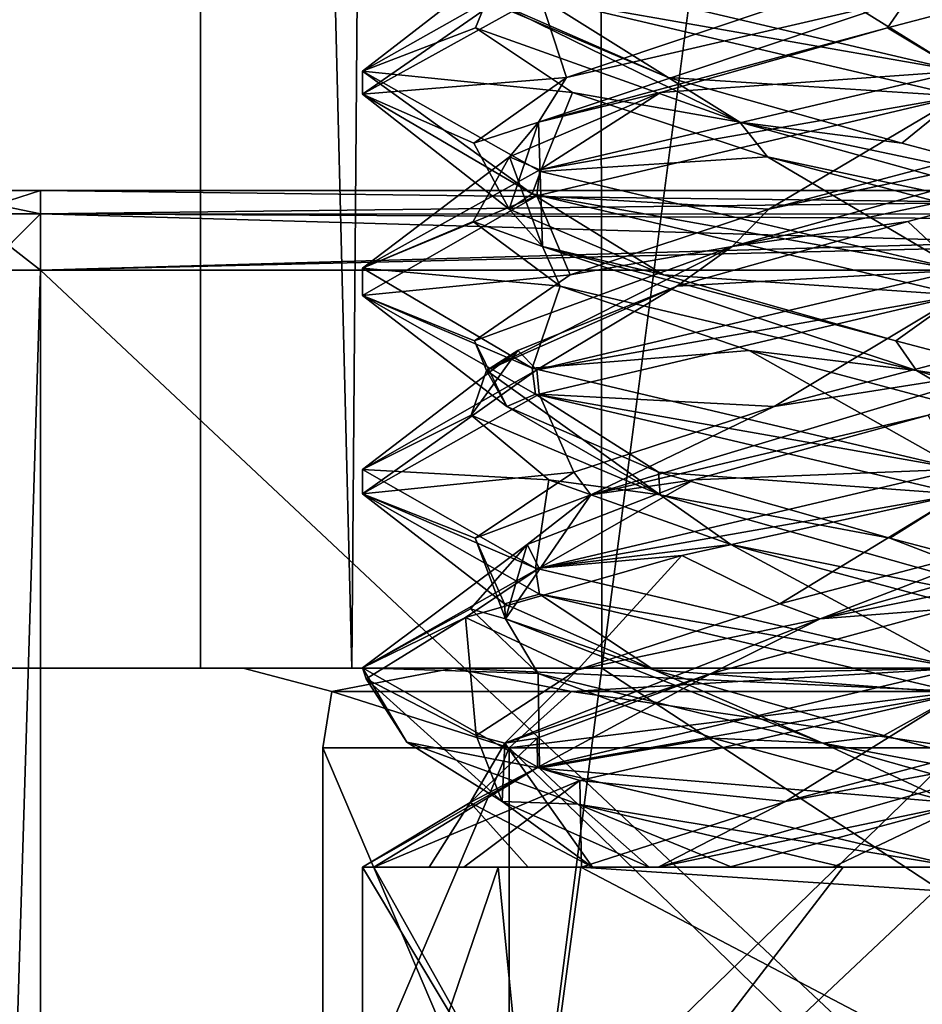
# Model space of a CAD drawing. Header units: millimetres. Extents: x -18.9 to 18.9, y -8.8 to 59.9.
# Tile 57 of 256: x 7.6 to 9.9, y -4.3 to -1.9. Entities that reach past the tile are written whole.
import ezdxf

# ---------------------------------------------------------------- set-up
doc = ezdxf.new("R2010")
doc.units = ezdxf.units.MM
doc.header["$LTSCALE"] = 65.185185
for name, color, linetype in [('1281', 7, 'CONTINUOUS'), ('1287', 7, 'CONTINUOUS'), ('1288', 7, 'CONTINUOUS'), ('1295', 7, 'CONTINUOUS'), ('2504', 7, 'CONTINUOUS'), ('2509', 7, 'CONTINUOUS'), ('2518', 7, 'CONTINUOUS'), ('2520', 7, 'CONTINUOUS'), ('2522', 7, 'CONTINUOUS'), ('2544', 7, 'CONTINUOUS'), ('2553', 7, 'CONTINUOUS'), ('2556', 7, 'CONTINUOUS'), ('2581', 7, 'CONTINUOUS'), ('2585', 7, 'CONTINUOUS'), ('2586', 7, 'CONTINUOUS'), ('2596', 7, 'CONTINUOUS'), ('3294', 7, 'CONTINUOUS'), ('3300', 7, 'CONTINUOUS'), ('3301', 7, 'CONTINUOUS'), ('3302', 7, 'CONTINUOUS'), ('3312', 7, 'CONTINUOUS'), ('3313', 7, 'CONTINUOUS'), ('3314', 7, 'CONTINUOUS'), ('3324', 7, 'CONTINUOUS'), ('3325', 7, 'CONTINUOUS'), ('3326', 7, 'CONTINUOUS'), ('3345', 7, 'CONTINUOUS'), ('3346', 7, 'CONTINUOUS'), ('3347', 7, 'CONTINUOUS'), ('3448', 7, 'CONTINUOUS')]:
    doc.layers.add(name, color=color, linetype=linetype)

msp = doc.modelspace()

# ---------------------------------------------------------------- linework, layer by layer
at = {"layer": '1281', "color": 7, "linetype": 'Continuous'}
for points in [[(4.2931, 26.4, -16.8621), (9.0291, 26.4, -14.874), (3.5677, -3.5, -17.0303), (4.2931, 26.4, -16.8621)], [(3.5677, -3.5, -17.0303), (9.0291, 26.4, -14.874), (9.0598, -3.5, -14.8553), (3.5677, -3.5, -17.0303)], [(9.0291, 26.4, -14.874), (12.9799, 26.4, -11.588), (9.0598, -3.5, -14.8553), (9.0291, 26.4, -14.874)], [(9.0598, -3.5, -14.8553), (12.9799, 26.4, -11.588), (13.5068, -3.5, -10.9693), (9.0598, -3.5, -14.8553)], [(3.0206, -6.3, 17.1358), (8.6992, -6.3, 15.0691), (5.0224, -3.5, 16.6594), (3.0206, -6.3, 17.1358)], [(5.0224, -3.5, 16.6594), (8.6992, -6.3, 15.0691), (10.7441, -3.5, 13.6867), (5.0224, -3.5, 16.6594)], [(8.6992, -6.3, 15.0691), (13.3292, -6.3, 11.1841), (10.7441, -3.5, 13.6867), (8.6992, -6.3, 15.0691)]]:
    msp.add_3dface(points, dxfattribs=at)
at = {"layer": '1287', "color": 7, "linetype": 'Continuous'}
for points in [[(8.432, -3.5, 5.9497), (7.5416, 32.4, 6.846), (7.3235, -3.5, 7.2708), (8.432, -3.5, 5.9497)], [(8.7092, 32.4, 5.7947), (7.5416, 32.4, 6.846), (8.432, -3.5, 5.9497), (8.7092, 32.4, 5.7947)], [(10.0975, -3.5, 5.5098), (8.7092, 32.4, 5.7947), (8.432, -3.5, 5.9497), (10.0975, -3.5, 5.5098)], [(10.2565, 32.4, 5.5219), (8.7092, 32.4, 5.7947), (10.0975, -3.5, 5.5098), (10.2565, 32.4, 5.5219)], [(7.5455, 29.241, 9.8726), (7.7685, 29.2165, 10.18), (7.1795, -3.5, 8.9873), (7.5455, 29.241, 9.8726)], [(7.7685, 29.2165, 10.18), (8.0516, 29.1905, 10.4742), (7.1795, -3.5, 8.9873), (7.7685, 29.2165, 10.18)], [(8.0516, 29.1905, 10.4742), (8.0516, -3.5, 10.4742), (7.1795, -3.5, 8.9873), (8.0516, 29.1905, 10.4742)]]:
    msp.add_3dface(points, dxfattribs=at)
at = {"layer": '1288', "color": 7, "linetype": 'Continuous'}
for points in [[(8.0516, -3.5, 10.4742), (8.0516, 29.1905, 10.4742), (10.7699, -3.5, 12.9218), (8.0516, -3.5, 10.4742)], [(8.0516, 29.1905, 10.4742), (9.2835, 29.0956, 11.5834), (10.7699, -3.5, 12.9218), (8.0516, 29.1905, 10.4742)], [(10.7699, 28.9806, 12.9218), (10.7699, -3.5, 12.9218), (9.2835, 29.0956, 11.5834), (10.7699, 28.9806, 12.9218)]]:
    msp.add_3dface(points, dxfattribs=at)
at = {"layer": '1295', "color": 7, "linetype": 'Continuous'}
for points in [[(9.3355, 27.7834, 14.6836), (10.7441, -3.5, 13.6867), (9.3538, 28.967, 14.672), (9.3355, 27.7834, 14.6836)], [(9.3538, 28.967, 14.672), (10.7441, -3.5, 13.6867), (10.0229, 28.967, 14.2233), (9.3538, 28.967, 14.672)], [(9.3172, 26.6, 14.6952), (10.7441, -3.5, 13.6867), (9.3355, 27.7834, 14.6836), (9.3172, 26.6, 14.6952)], [(9.1871, 26.4658, 14.7769), (10.7441, -3.5, 13.6867), (9.3172, 26.6, 14.6952), (9.1871, 26.4658, 14.7769)], [(9.021, 26.4, 14.8789), (10.7441, -3.5, 13.6867), (9.1731, 26.4554, 14.7856), (9.021, 26.4, 14.8789)], [(9.1731, 26.4554, 14.7856), (10.7441, -3.5, 13.6867), (9.1871, 26.4658, 14.7769), (9.1731, 26.4554, 14.7856)], [(5.0224, -3.5, 16.6594), (9.021, 26.4, 14.8789), (3.603, 26.4, 17.0228), (5.0224, -3.5, 16.6594)], [(5.0224, -3.5, 16.6594), (10.7441, -3.5, 13.6867), (9.021, 26.4, 14.8789), (5.0224, -3.5, 16.6594)], [(3.0206, -6.3, -17.1358), (3.5677, -3.5, -17.0303), (8.6992, -6.3, -15.0691), (3.0206, -6.3, -17.1358)], [(3.5677, -3.5, -17.0303), (9.0598, -3.5, -14.8553), (8.6992, -6.3, -15.0691), (3.5677, -3.5, -17.0303)], [(8.6992, -6.3, -15.0691), (9.0598, -3.5, -14.8553), (13.3292, -6.3, -11.1841), (8.6992, -6.3, -15.0691)], [(9.0598, -3.5, -14.8553), (13.5068, -3.5, -10.9693), (13.3292, -6.3, -11.1841), (9.0598, -3.5, -14.8553)]]:
    msp.add_3dface(points, dxfattribs=at)
at = {"layer": '2504', "color": 7, "linetype": 'Continuous'}
for points in [[(7.1795, -3.5, 8.9873), (8.0516, -3.5, 10.4742), (8.6874, -3.5, 9.6307), (7.1795, -3.5, 8.9873)], [(7.3235, -3.5, 7.2708), (7.1795, -3.5, 8.9873), (8.1586, -3.5, 8.3562), (7.3235, -3.5, 7.2708)], [(8.1586, -3.5, 8.3562), (7.1795, -3.5, 8.9873), (8.6874, -3.5, 9.6307), (8.1586, -3.5, 8.3562)], [(8.432, -3.5, 5.9497), (7.3235, -3.5, 7.2708), (9.9586, -3.5, 6.5562), (8.432, -3.5, 5.9497)], [(9.9586, -3.5, 6.5562), (7.3235, -3.5, 7.2708), (8.6875, -3.5, 7.0817), (9.9586, -3.5, 6.5562)], [(8.6875, -3.5, 7.0817), (7.3235, -3.5, 7.2708), (8.1586, -3.5, 8.3562), (8.6875, -3.5, 7.0817)], [(13.2126, -3.5, 11.3217), (8.0516, -3.5, 10.4742), (10.7699, -3.5, 12.9218), (13.2126, -3.5, 11.3217)], [(8.0516, -3.5, 10.4742), (13.2126, -3.5, 11.3217), (9.9586, -3.5, 10.1562), (8.0516, -3.5, 10.4742)], [(8.0516, -3.5, 10.4742), (9.9586, -3.5, 10.1562), (8.6874, -3.5, 9.6307), (8.0516, -3.5, 10.4742)], [(11.7132, -3.5, 6.1104), (10.0975, -3.5, 5.5098), (8.432, -3.5, 5.9497), (11.7132, -3.5, 6.1104)], [(11.7132, -3.5, 6.1104), (8.432, -3.5, 5.9497), (9.9586, -3.5, 6.5562), (11.7132, -3.5, 6.1104)]]:
    msp.add_3dface(points, dxfattribs=at)
at = {"layer": '2509', "color": 7, "linetype": 'Continuous'}
for points in [[(8.3586, -3.7, 8.3562), (8.8272, -3.7, 9.4876), (8.3586, -4.8, 8.3562), (8.3586, -3.7, 8.3562)], [(8.3586, -4.8, 8.3562), (8.8272, -3.7, 9.4876), (8.8272, -4.8, 9.4876), (8.3586, -4.8, 8.3562)], [(8.8272, -3.7, 7.2249), (8.3586, -3.7, 8.3562), (8.8272, -4.8, 7.2249), (8.8272, -3.7, 7.2249)], [(8.8272, -4.8, 7.2249), (8.3586, -3.7, 8.3562), (8.3586, -4.8, 8.3562), (8.8272, -4.8, 7.2249)], [(8.8272, -3.7, 9.4876), (9.9586, -3.7, 9.9562), (8.8272, -4.8, 9.4876), (8.8272, -3.7, 9.4876)], [(8.8272, -4.8, 9.4876), (9.9586, -3.7, 9.9562), (9.9586, -4.8, 9.9562), (8.8272, -4.8, 9.4876)], [(9.9586, -3.7, 6.7562), (8.8272, -3.7, 7.2249), (9.9586, -4.8, 6.7562), (9.9586, -3.7, 6.7562)], [(9.9586, -4.8, 6.7562), (8.8272, -3.7, 7.2249), (8.8272, -4.8, 7.2249), (9.9586, -4.8, 6.7562)]]:
    msp.add_3dface(points, dxfattribs=at)
at = {"layer": '2518', "color": 7, "linetype": 'Continuous'}
for points in [[(7.3671, -2.3, -4.1922), (7.65, -2.3, -4.075), (7.3672, -2.3, -2.1579), (7.3671, -2.3, -4.1922)], [(7.3672, -2.3, -2.1579), (7.65, -2.3, -4.075), (7.65, -2.3, -2.275), (7.3672, -2.3, -2.1579)], [(7.65, -2.3, -2.275), (7.65, -2.3, -4.075), (12.55, -2.3, -4.075), (7.65, -2.3, -2.275)], [(12.55, -2.3, -2.275), (7.65, -2.3, -2.275), (12.55, -2.3, -4.075), (12.55, -2.3, -2.275)]]:
    msp.add_3dface(points, dxfattribs=at)
at = {"layer": '2520', "color": 7, "linetype": 'Continuous'}
for points in [[(7.65, -7.1, -4.275), (12.55, -7.1, -4.275), (7.65, -2.5, -4.275), (7.65, -7.1, -4.275)], [(7.65, -2.5, -4.275), (12.55, -7.1, -4.275), (12.55, -2.5, -4.275), (7.65, -2.5, -4.275)]]:
    msp.add_3dface(points, dxfattribs=at)
at = {"layer": '2522', "color": 7, "linetype": 'Continuous'}
for points in [[(12.55, -7.1, -2.075), (7.65, -7.1, -2.075), (12.55, -2.5, -2.075), (12.55, -7.1, -2.075)], [(12.55, -2.5, -2.075), (7.65, -7.1, -2.075), (7.65, -2.5, -2.075), (12.55, -2.5, -2.075)]]:
    msp.add_3dface(points, dxfattribs=at)
at = {"layer": '2544', "color": 7, "linetype": 'Continuous'}
for points in [[(8.6875, -3.5, 7.0817), (8.1586, -3.5, 8.3562), (8.3812, -3.5586, 7.8437), (8.6875, -3.5, 7.0817)], [(8.1586, -3.5, 8.3562), (8.6874, -3.5, 9.6307), (8.3812, -3.5586, 8.8688), (8.1586, -3.5, 8.3562)], [(8.3812, -3.5586, 7.8437), (8.1586, -3.5, 8.3562), (8.3812, -3.5586, 8.8688), (8.3812, -3.5586, 7.8437)], [(8.9837, -3.5586, 7.0144), (8.6875, -3.5, 7.0817), (8.3812, -3.5586, 7.8437), (8.9837, -3.5586, 7.0144)], [(8.3812, -3.5586, 8.8688), (8.6874, -3.5, 9.6307), (8.9837, -3.5586, 9.6981), (8.3812, -3.5586, 8.8688)], [(8.6874, -3.5, 9.6307), (9.9586, -3.5, 10.1562), (8.9837, -3.5586, 9.6981), (8.6874, -3.5, 9.6307)], [(9.9586, -3.5, 6.5562), (8.6875, -3.5, 7.0817), (9.9586, -3.5586, 6.6977), (9.9586, -3.5, 6.5562)], [(9.9586, -3.5586, 6.6977), (8.6875, -3.5, 7.0817), (8.9837, -3.5586, 7.0144), (9.9586, -3.5586, 6.6977)], [(8.9837, -3.5586, 9.6981), (9.9586, -3.5, 10.1562), (9.9586, -3.5586, 10.0148), (8.9837, -3.5586, 9.6981)], [(8.8272, -3.7, 9.4876), (8.3586, -3.7, 8.3562), (8.3812, -3.5586, 8.8688), (8.8272, -3.7, 9.4876)], [(8.3586, -3.7, 8.3562), (8.8272, -3.7, 7.2249), (8.3812, -3.5586, 7.8437), (8.3586, -3.7, 8.3562)], [(8.3586, -3.7, 8.3562), (8.3812, -3.5586, 7.8437), (8.3812, -3.5586, 8.8688), (8.3586, -3.7, 8.3562)], [(8.8272, -3.7, 9.4876), (8.3812, -3.5586, 8.8688), (8.9837, -3.5586, 9.6981), (8.8272, -3.7, 9.4876)], [(8.8272, -3.7, 7.2249), (8.9837, -3.5586, 7.0144), (8.3812, -3.5586, 7.8437), (8.8272, -3.7, 7.2249)], [(9.9586, -3.7, 9.9562), (8.8272, -3.7, 9.4876), (9.9586, -3.5586, 10.0148), (9.9586, -3.7, 9.9562)], [(8.8272, -3.7, 9.4876), (8.9837, -3.5586, 9.6981), (9.9586, -3.5586, 10.0148), (8.8272, -3.7, 9.4876)], [(8.8272, -3.7, 7.2249), (9.9586, -3.7, 6.7562), (8.9837, -3.5586, 7.0144), (8.8272, -3.7, 7.2249)], [(9.9586, -3.7, 6.7562), (9.9586, -3.5586, 6.6977), (8.9837, -3.5586, 7.0144), (9.9586, -3.7, 6.7562)]]:
    msp.add_3dface(points, dxfattribs=at)
at = {"layer": '2553', "color": 7, "linetype": 'Continuous'}
for points in [[(7.65, -2.5, -2.075), (7.65, -7.1, -2.075), (7.5086, -7.1, -2.0164), (7.65, -2.5, -2.075)], [(7.65, -2.5, -2.075), (7.5086, -7.1, -2.0164), (7.5086, -2.5, -2.0164), (7.65, -2.5, -2.075)]]:
    msp.add_3dface(points, dxfattribs=at)
at = {"layer": '2556', "color": 7, "linetype": 'Continuous'}
for points in [[(7.65, -7.1, -4.275), (7.65, -2.5, -4.275), (7.5086, -2.5, -4.3336), (7.65, -7.1, -4.275)], [(7.5086, -7.1, -4.3336), (7.65, -7.1, -4.275), (7.5086, -2.5, -4.3336), (7.5086, -7.1, -4.3336)]]:
    msp.add_3dface(points, dxfattribs=at)
at = {"layer": '2581', "color": 7, "linetype": 'Continuous'}
for points in [[(12.55, -2.3, -4.075), (7.65, -2.3, -4.075), (7.65, -2.3586, -4.2164), (12.55, -2.3, -4.075)], [(12.55, -2.3, -4.075), (7.65, -2.3586, -4.2164), (12.55, -2.3591, -4.217), (12.55, -2.3, -4.075)], [(7.65, -2.3586, -4.2164), (7.65, -2.5, -4.275), (12.55, -2.3591, -4.217), (7.65, -2.3586, -4.2164)], [(7.65, -2.5, -4.275), (12.55, -2.3825, -4.2368), (12.55, -2.3591, -4.217), (7.65, -2.5, -4.275)], [(7.65, -2.5, -4.275), (12.55, -2.5, -4.275), (12.55, -2.3825, -4.2368), (7.65, -2.5, -4.275)]]:
    msp.add_3dface(points, dxfattribs=at)
at = {"layer": '2585', "color": 7, "linetype": 'Continuous'}
for points in [[(7.65, -2.3, -2.275), (12.55, -2.3, -2.275), (12.55, -2.3603, -2.1318), (7.65, -2.3, -2.275)], [(7.65, -2.3586, -2.1336), (7.65, -2.3, -2.275), (12.55, -2.3603, -2.1318), (7.65, -2.3586, -2.1336)], [(12.55, -2.5, -2.075), (7.65, -2.5, -2.075), (7.65, -2.3586, -2.1336), (12.55, -2.5, -2.075)], [(12.55, -2.5, -2.075), (7.65, -2.3586, -2.1336), (12.55, -2.3827, -2.113), (12.55, -2.5, -2.075)], [(12.55, -2.3827, -2.113), (7.65, -2.3586, -2.1336), (12.55, -2.3603, -2.1318), (12.55, -2.3827, -2.113)]]:
    msp.add_3dface(points, dxfattribs=at)
at = {"layer": '2586', "color": 7, "linetype": 'Continuous'}
for points in [[(7.3672, -2.3, -2.1579), (7.65, -2.3, -2.275), (7.4672, -2.3586, -2.0578), (7.3672, -2.3, -2.1579)], [(7.4672, -2.3586, -2.0578), (7.65, -2.3, -2.275), (7.65, -2.3586, -2.1336), (7.4672, -2.3586, -2.0578)], [(7.5086, -2.5, -2.0164), (7.4672, -2.3586, -2.0578), (7.65, -2.3586, -2.1336), (7.5086, -2.5, -2.0164)], [(7.65, -2.5, -2.075), (7.5086, -2.5, -2.0164), (7.65, -2.3586, -2.1336), (7.65, -2.5, -2.075)]]:
    msp.add_3dface(points, dxfattribs=at)
at = {"layer": '2596', "color": 7, "linetype": 'Continuous'}
for points in [[(7.65, -2.3, -4.075), (7.3671, -2.3, -4.1922), (7.65, -2.3586, -4.2164), (7.65, -2.3, -4.075)], [(7.65, -2.3586, -4.2164), (7.3671, -2.3, -4.1922), (7.4672, -2.3586, -4.2922), (7.65, -2.3586, -4.2164)], [(7.5086, -2.5, -4.3336), (7.65, -2.5, -4.275), (7.4672, -2.3586, -4.2922), (7.5086, -2.5, -4.3336)], [(7.65, -2.5, -4.275), (7.65, -2.3586, -4.2164), (7.4672, -2.3586, -4.2922), (7.65, -2.5, -4.275)]]:
    msp.add_3dface(points, dxfattribs=at)
at = {"layer": '3294', "color": 7, "linetype": 'Continuous'}
for points in [[(8.4586, -2, 8.3561), (8.4587, -2.0577, 8.3786), (8.9031, -1.7485, 9.4221), (8.4586, -2, 8.3561)], [(8.4587, -2.0577, 8.3786), (8.9043, -1.8106, 9.4232), (8.9031, -1.7485, 9.4221), (8.4587, -2.0577, 8.3786)], [(8.904, -1.7518, 7.2895), (9.9586, -2, 6.8562), (8.9055, -1.8148, 7.288), (8.904, -1.7518, 7.2895)], [(9.9586, -2, 6.8562), (9.9586, -2.0625, 6.8562), (8.9055, -1.8148, 7.288), (9.9586, -2, 6.8562)], [(8.8845, -2.3085, 7.3092), (8.4587, -2.0577, 8.3786), (8.4586, -2, 8.3561), (8.8845, -2.3085, 7.3092)], [(8.9055, -2.2523, 7.288), (8.8845, -2.3085, 7.3092), (8.4586, -2, 8.3561), (8.9055, -2.2523, 7.288)], [(9.9586, -2.0625, 9.8562), (9.9586, -2, 9.8562), (8.9043, -2.2481, 9.4232), (9.9586, -2.0625, 9.8562)], [(8.8966, -2.3129, 9.4155), (9.9586, -2.0625, 9.8562), (8.9043, -2.2481, 9.4232), (8.8966, -2.3129, 9.4155)], [(8.4587, -2.4952, 8.3786), (8.8966, -2.3129, 9.4155), (8.9043, -2.2481, 9.4232), (8.4587, -2.4952, 8.3786)], [(9.9586, -2.5, 6.8562), (8.8845, -2.3085, 7.3092), (8.9055, -2.2523, 7.288), (9.9586, -2.5, 6.8562)], [(8.4586, -2.5633, 8.3526), (8.8966, -2.3129, 9.4155), (8.4587, -2.4952, 8.3786), (8.4586, -2.5633, 8.3526)], [(9.9586, -2.5625, 6.8562), (8.8845, -2.3085, 7.3092), (9.9586, -2.5, 6.8562), (9.9586, -2.5625, 6.8562)], [(8.8845, -2.746, 7.3092), (8.4586, -2.5633, 8.3526), (8.4587, -2.4952, 8.3786), (8.8845, -2.746, 7.3092)], [(9.9586, -2.5625, 9.8562), (9.9586, -2.5, 9.8562), (8.8966, -2.7504, 9.4155), (9.9586, -2.5625, 9.8562)], [(8.8935, -2.8112, 7.3), (8.4586, -2.5633, 8.3526), (8.8845, -2.746, 7.3092), (8.8935, -2.8112, 7.3)], [(8.9026, -2.8111, 9.4216), (9.9586, -2.5625, 9.8562), (8.8966, -2.7504, 9.4155), (8.9026, -2.8111, 9.4216)], [(9.9586, -3, 6.8562), (8.8935, -2.8112, 7.3), (8.8845, -2.746, 7.3092), (9.9586, -3, 6.8562)], [(8.4586, -3.0615, 8.361), (8.9026, -2.8111, 9.4216), (8.8966, -2.7504, 9.4155), (8.4586, -3.0615, 8.361)], [(8.4586, -3.0008, 8.3526), (8.4586, -3.0615, 8.361), (8.8966, -2.7504, 9.4155), (8.4586, -3.0008, 8.3526)], [(9.9586, -3.0625, 6.8562), (8.8935, -2.8112, 7.3), (9.9586, -3, 6.8562), (9.9586, -3.0625, 6.8562)], [(8.8935, -3.2487, 7.3), (8.4586, -3.0615, 8.361), (8.4586, -3.0008, 8.3526), (8.8935, -3.2487, 7.3)], [(9.9586, -3, 9.8562), (8.9026, -3.2486, 9.4216), (9.9586, -3.0625, 9.8562), (9.9586, -3, 9.8562)], [(8.9034, -3.3141, 7.2901), (8.4586, -3.0615, 8.361), (8.8935, -3.2487, 7.3), (8.9034, -3.3141, 7.2901)], [(9.9586, -3.0625, 9.8562), (8.9026, -3.2486, 9.4216), (9.2606, -3.2166, 9.684), (9.9586, -3.0625, 9.8562)], [(9.2606, -3.2166, 9.684), (8.9026, -3.2486, 9.4216), (8.7175, -3.3727, 9.1987), (9.2606, -3.2166, 9.684)], [(8.9026, -3.2486, 9.4216), (8.4586, -3.499, 8.361), (8.7175, -3.3727, 9.1987), (8.9026, -3.2486, 9.4216)], [(9.9586, -3.5, 6.8562), (8.9034, -3.3141, 7.2901), (8.8935, -3.2487, 7.3), (9.9586, -3.5, 6.8562)], [(9.9586, -3.5625, 6.8562), (8.9034, -3.3141, 7.2901), (9.9586, -3.5, 6.8562), (9.9586, -3.5625, 6.8562)], [(8.7175, -3.3727, 9.1987), (8.4586, -3.499, 8.361), (8.468, -3.5267, 8.5244), (8.7175, -3.3727, 9.1987)], [(8.4586, -3.499, 8.361), (8.9034, -3.7516, 7.2901), (8.5703, -3.6861, 7.7882), (8.4586, -3.499, 8.361)], [(8.468, -3.5267, 8.5244), (8.4586, -3.499, 8.361), (8.5703, -3.6861, 7.7882), (8.468, -3.5267, 8.5244)], [(9.9586, -3.5, 9.8562), (8.8981, -3.7499, 9.4171), (9.9586, -3.5625, 9.8562), (9.9586, -3.5, 9.8562)], [(9.9586, -3.5625, 9.8562), (8.8981, -3.7499, 9.4171), (9.0048, -3.7819, 9.5139), (9.9586, -3.5625, 9.8562)], [(8.5703, -3.6861, 7.7882), (8.9034, -3.7516, 7.2901), (8.9993, -3.8416, 7.2031), (8.5703, -3.6861, 7.7882)], [(8.8981, -3.7499, 9.4171), (8.4586, -4, 8.3562), (8.4874, -4, 8.6489), (8.8981, -3.7499, 9.4171)], [(9.0048, -3.7819, 9.5139), (8.8981, -3.7499, 9.4171), (8.4874, -4, 8.6489), (9.0048, -3.7819, 9.5139)], [(8.9034, -3.7516, 7.2901), (9.9586, -4, 6.8562), (8.9993, -3.8416, 7.2031), (8.9034, -3.7516, 7.2901)], [(8.9993, -3.8416, 7.2031), (9.9586, -4, 6.8562), (9.6659, -4, 6.8851), (8.9993, -3.8416, 7.2031)], [(8.4586, -5, 8.3562), (8.9061, -4.7476, 9.425), (8.4586, -4, 8.3562), (8.4586, -5, 8.3562)], [(8.4586, -4, 8.3562), (8.9061, -4.7476, 9.425), (8.4874, -4, 8.6489), (8.4586, -4, 8.3562)], [(8.8979, -5, 7.2956), (8.4586, -5, 8.3562), (8.7996, -4, 7.404), (8.8979, -5, 7.2956)], [(8.7996, -4, 7.404), (8.4586, -5, 8.3562), (8.4586, -4, 8.3562), (8.7996, -4, 7.404)], [(8.4874, -4, 8.6489), (8.9061, -4.7476, 9.425), (9.0066, -4, 9.5155), (8.4874, -4, 8.6489)], [(9.6659, -4, 6.8851), (8.8979, -5, 7.2956), (8.7996, -4, 7.404), (9.6659, -4, 6.8851)], [(9.9586, -5, 6.8562), (8.8979, -5, 7.2956), (9.9586, -4, 6.8562), (9.9586, -5, 6.8562)], [(9.9586, -4, 6.8562), (8.8979, -5, 7.2956), (9.6659, -4, 6.8851), (9.9586, -4, 6.8562)], [(8.9061, -4.7476, 9.425), (9.9586, -4.5, 9.8562), (9.0066, -4, 9.5155), (8.9061, -4.7476, 9.425)], [(9.9586, -4.0625, 9.8562), (9.9586, -4, 9.8562), (9.0066, -4, 9.5155), (9.9586, -4.0625, 9.8562)], [(9.9586, -4.5, 9.8562), (9.9586, -4.0625, 9.8562), (9.0066, -4, 9.5155), (9.9586, -4.5, 9.8562)]]:
    msp.add_3dface(points, dxfattribs=at)
at = {"layer": '3300', "color": 7, "linetype": 'Continuous'}
for points in [[(9.9586, -2, 6.8562), (8.904, -1.7518, 7.2895), (9.5237, -1.7286, 7.2064), (9.9586, -2, 6.8562)], [(10.14, -1.8909, 7.1403), (9.9586, -2, 6.8562), (9.5237, -1.7286, 7.2064), (10.14, -1.8909, 7.1403)], [(9.2907, -3.0266, 9.3884), (9.9586, -3, 9.8562), (9.8792, -2.8643, 9.583), (9.2907, -3.0266, 9.3884)], [(8.9026, -3.2486, 9.4216), (9.9586, -3, 9.8562), (9.2907, -3.0266, 9.3884), (8.9026, -3.2486, 9.4216)], [(8.872, -3.1888, 8.9313), (8.9026, -3.2486, 9.4216), (9.2907, -3.0266, 9.3884), (8.872, -3.1888, 8.9313)], [(8.4586, -3.499, 8.361), (8.9026, -3.2486, 9.4216), (8.872, -3.1888, 8.9313), (8.4586, -3.499, 8.361)], [(8.7295, -3.351, 8.3281), (8.4586, -3.499, 8.361), (8.872, -3.1888, 8.9313), (8.7295, -3.351, 8.3281)], [(8.8995, -3.5133, 7.732), (8.4586, -3.499, 8.361), (8.7295, -3.351, 8.3281), (8.8995, -3.5133, 7.732)], [(8.9034, -3.7516, 7.2901), (8.4586, -3.499, 8.361), (8.8995, -3.5133, 7.732), (8.9034, -3.7516, 7.2901)], [(9.3387, -3.6755, 7.2946), (8.9034, -3.7516, 7.2901), (8.8995, -3.5133, 7.732), (9.3387, -3.6755, 7.2946)], [(9.9354, -3.8378, 7.1271), (8.9034, -3.7516, 7.2901), (9.3387, -3.6755, 7.2946), (9.9354, -3.8378, 7.1271)], [(9.9586, -4, 6.8562), (8.9034, -3.7516, 7.2901), (9.9354, -3.8378, 7.1271), (9.9586, -4, 6.8562)]]:
    msp.add_3dface(points, dxfattribs=at)
at = {"layer": '3301', "color": 7, "linetype": 'Continuous'}
for points in [[(10.14, -1.8909, 7.1403), (9.5237, -1.7286, 7.2064), (10.0891, -1.8161, 7.1701), (10.14, -1.8909, 7.1403)], [(9.4928, -2.8424, 9.4939), (10.0673, -2.7522, 9.5446), (10.119, -2.6771, 9.5751), (9.4928, -2.8424, 9.4939)], [(9.0321, -3.0642, 9.1083), (9.8792, -2.8643, 9.583), (10.0673, -2.7522, 9.5446), (9.0321, -3.0642, 9.1083)], [(9.0321, -3.0642, 9.1083), (10.0673, -2.7522, 9.5446), (9.4928, -2.8424, 9.4939), (9.0321, -3.0642, 9.1083)], [(8.9894, -3.0078, 9.1126), (9.0321, -3.0642, 9.1083), (9.4928, -2.8424, 9.4939), (8.9894, -3.0078, 9.1126)], [(9.2907, -3.0266, 9.3884), (9.8792, -2.8643, 9.583), (9.0321, -3.0642, 9.1083), (9.2907, -3.0266, 9.3884)], [(8.7418, -3.1732, 8.5316), (9.0321, -3.0642, 9.1083), (8.9894, -3.0078, 9.1126), (8.7418, -3.1732, 8.5316)], [(8.872, -3.1888, 8.9313), (9.2907, -3.0266, 9.3884), (9.0321, -3.0642, 9.1083), (8.872, -3.1888, 8.9313)], [(8.818, -3.3762, 8.0054), (9.0321, -3.0642, 9.1083), (8.7418, -3.1732, 8.5316), (8.818, -3.3762, 8.0054)], [(8.818, -3.3762, 8.0054), (8.872, -3.1888, 8.9313), (9.0321, -3.0642, 9.1083), (8.818, -3.3762, 8.0054)], [(8.7295, -3.351, 8.3281), (8.872, -3.1888, 8.9313), (8.818, -3.3762, 8.0054), (8.7295, -3.351, 8.3281)], [(8.8152, -3.3385, 7.9044), (8.818, -3.3762, 8.0054), (8.7418, -3.1732, 8.5316), (8.8152, -3.3385, 7.9044)], [(9.1904, -3.5039, 7.3964), (8.818, -3.3762, 8.0054), (8.8152, -3.3385, 7.9044), (9.1904, -3.5039, 7.3964)], [(8.8995, -3.5133, 7.732), (8.7295, -3.351, 8.3281), (8.818, -3.3762, 8.0054), (8.8995, -3.5133, 7.732)], [(9.6149, -3.6882, 7.2135), (8.8995, -3.5133, 7.732), (8.818, -3.3762, 8.0054), (9.6149, -3.6882, 7.2135)], [(9.6149, -3.6882, 7.2135), (8.818, -3.3762, 8.0054), (9.1904, -3.5039, 7.3964), (9.6149, -3.6882, 7.2135)], [(9.7682, -3.6693, 7.1417), (9.6149, -3.6882, 7.2135), (9.1904, -3.5039, 7.3964), (9.7682, -3.6693, 7.1417)], [(9.3387, -3.6755, 7.2946), (8.8995, -3.5133, 7.732), (9.6149, -3.6882, 7.2135), (9.3387, -3.6755, 7.2946)], [(9.9354, -3.8378, 7.1271), (9.3387, -3.6755, 7.2946), (9.6149, -3.6882, 7.2135), (9.9354, -3.8378, 7.1271)], [(10.3963, -3.8346, 7.2074), (9.6149, -3.6882, 7.2135), (9.7682, -3.6693, 7.1417), (10.3963, -3.8346, 7.2074)], [(10.7156, -4, 7.4338), (9.9354, -3.8378, 7.1271), (9.6149, -3.6882, 7.2135), (10.7156, -4, 7.4338)], [(10.7156, -4, 7.4338), (9.6149, -3.6882, 7.2135), (10.3963, -3.8346, 7.2074), (10.7156, -4, 7.4338)]]:
    msp.add_3dface(points, dxfattribs=at)
at = {"layer": '3302', "color": 7, "linetype": 'Continuous'}
for points in [[(9.9586, -2.5625, 9.8562), (8.9026, -2.8111, 9.4216), (9.4928, -2.8424, 9.4939), (9.9586, -2.5625, 9.8562)], [(9.9586, -2.5625, 9.8562), (9.4928, -2.8424, 9.4939), (10.119, -2.6771, 9.5751), (9.9586, -2.5625, 9.8562)], [(8.9026, -2.8111, 9.4216), (8.4586, -3.0615, 8.361), (8.9894, -3.0078, 9.1126), (8.9026, -2.8111, 9.4216)], [(8.9026, -2.8111, 9.4216), (8.9894, -3.0078, 9.1126), (9.4928, -2.8424, 9.4939), (8.9026, -2.8111, 9.4216)], [(8.4586, -3.0615, 8.361), (8.7418, -3.1732, 8.5316), (8.9894, -3.0078, 9.1126), (8.4586, -3.0615, 8.361)], [(8.4586, -3.0615, 8.361), (8.9034, -3.3141, 7.2901), (8.8152, -3.3385, 7.9044), (8.4586, -3.0615, 8.361)], [(8.4586, -3.0615, 8.361), (8.8152, -3.3385, 7.9044), (8.7418, -3.1732, 8.5316), (8.4586, -3.0615, 8.361)], [(8.9034, -3.3141, 7.2901), (9.1904, -3.5039, 7.3964), (8.8152, -3.3385, 7.9044), (8.9034, -3.3141, 7.2901)], [(8.9034, -3.3141, 7.2901), (9.9586, -3.5625, 6.8562), (9.1904, -3.5039, 7.3964), (8.9034, -3.3141, 7.2901)], [(9.9586, -3.5625, 6.8562), (9.7682, -3.6693, 7.1417), (9.1904, -3.5039, 7.3964), (9.9586, -3.5625, 6.8562)], [(9.9586, -3.5625, 6.8562), (10.3963, -3.8346, 7.2074), (9.7682, -3.6693, 7.1417), (9.9586, -3.5625, 6.8562)]]:
    msp.add_3dface(points, dxfattribs=at)
at = {"layer": '3312', "color": 7, "linetype": 'Continuous'}
for points in [[(9.8281, -2.3776, 9.5787), (9.9586, -2.5, 9.8562), (10.4411, -2.2154, 9.487), (9.8281, -2.3776, 9.5787)], [(9.2482, -2.5398, 9.3596), (9.9586, -2.5, 9.8562), (9.8281, -2.3776, 9.5787), (9.2482, -2.5398, 9.3596)], [(8.8966, -2.7504, 9.4155), (9.9586, -2.5, 9.8562), (9.2482, -2.5398, 9.3596), (8.8966, -2.7504, 9.4155)], [(8.849, -2.7021, 8.8855), (8.8966, -2.7504, 9.4155), (9.2482, -2.5398, 9.3596), (8.849, -2.7021, 8.8855)], [(8.4586, -3.0008, 8.3526), (8.8966, -2.7504, 9.4155), (8.849, -2.7021, 8.8855), (8.4586, -3.0008, 8.3526)], [(8.7318, -2.8643, 8.2768), (8.4586, -3.0008, 8.3526), (8.849, -2.7021, 8.8855), (8.7318, -2.8643, 8.2768)], [(8.9264, -3.0266, 7.6884), (8.4586, -3.0008, 8.3526), (8.7318, -2.8643, 8.2768), (8.9264, -3.0266, 7.6884)], [(8.8935, -3.2487, 7.3), (8.4586, -3.0008, 8.3526), (8.9264, -3.0266, 7.6884), (8.8935, -3.2487, 7.3)], [(9.3835, -3.1888, 7.2697), (8.8935, -3.2487, 7.3), (8.9264, -3.0266, 7.6884), (9.3835, -3.1888, 7.2697)], [(9.9586, -3.5, 6.8562), (8.8935, -3.2487, 7.3), (9.3835, -3.1888, 7.2697), (9.9586, -3.5, 6.8562)], [(9.9867, -3.351, 7.1272), (9.9586, -3.5, 6.8562), (9.3835, -3.1888, 7.2697), (9.9867, -3.351, 7.1272)]]:
    msp.add_3dface(points, dxfattribs=at)
at = {"layer": '3313', "color": 7, "linetype": 'Continuous'}
for points in [[(9.3872, -2.4402, 9.4038), (10.4411, -2.2154, 9.487), (10.5106, -2.1282, 9.4142), (9.3872, -2.4402, 9.4038)], [(9.3872, -2.4402, 9.4038), (10.5106, -2.1282, 9.4142), (9.4788, -2.3464, 9.4881), (9.3872, -2.4402, 9.4038)], [(9.4788, -2.3464, 9.4881), (10.5106, -2.1282, 9.4142), (10.1041, -2.181, 9.577), (9.4788, -2.3464, 9.4881)], [(9.8281, -2.3776, 9.5787), (10.4411, -2.2154, 9.487), (9.3872, -2.4402, 9.4038), (9.8281, -2.3776, 9.5787)], [(8.9802, -2.5117, 9.1006), (9.3872, -2.4402, 9.4038), (9.4788, -2.3464, 9.4881), (8.9802, -2.5117, 9.1006)], [(9.2482, -2.5398, 9.3596), (9.8281, -2.3776, 9.5787), (9.3872, -2.4402, 9.4038), (9.2482, -2.5398, 9.3596)], [(8.7703, -2.7522, 8.465), (9.3872, -2.4402, 9.4038), (8.7397, -2.6771, 8.5167), (8.7703, -2.7522, 8.465)], [(8.7397, -2.6771, 8.5167), (9.3872, -2.4402, 9.4038), (8.9802, -2.5117, 9.1006), (8.7397, -2.6771, 8.5167)], [(8.7703, -2.7522, 8.465), (9.2482, -2.5398, 9.3596), (9.3872, -2.4402, 9.4038), (8.7703, -2.7522, 8.465)], [(8.849, -2.7021, 8.8855), (9.2482, -2.5398, 9.3596), (8.7703, -2.7522, 8.465), (8.849, -2.7021, 8.8855)], [(8.8209, -2.8424, 7.8904), (8.7703, -2.7522, 8.465), (8.7397, -2.6771, 8.5167), (8.8209, -2.8424, 7.8904)], [(8.7318, -2.8643, 8.2768), (8.849, -2.7021, 8.8855), (8.7703, -2.7522, 8.465), (8.7318, -2.8643, 8.2768)], [(9.2065, -3.0642, 7.4298), (8.7318, -2.8643, 8.2768), (8.7703, -2.7522, 8.465), (9.2065, -3.0642, 7.4298)], [(9.2065, -3.0642, 7.4298), (8.7703, -2.7522, 8.465), (8.8209, -2.8424, 7.8904), (9.2065, -3.0642, 7.4298)], [(9.2022, -3.0078, 7.3871), (9.2065, -3.0642, 7.4298), (8.8209, -2.8424, 7.8904), (9.2022, -3.0078, 7.3871)], [(8.9264, -3.0266, 7.6884), (8.7318, -2.8643, 8.2768), (9.2065, -3.0642, 7.4298), (8.9264, -3.0266, 7.6884)], [(9.7832, -3.1732, 7.1395), (9.2065, -3.0642, 7.4298), (9.2022, -3.0078, 7.3871), (9.7832, -3.1732, 7.1395)], [(9.3835, -3.1888, 7.2697), (8.9264, -3.0266, 7.6884), (9.2065, -3.0642, 7.4298), (9.3835, -3.1888, 7.2697)], [(10.3094, -3.3762, 7.2157), (9.3835, -3.1888, 7.2697), (9.2065, -3.0642, 7.4298), (10.3094, -3.3762, 7.2157)], [(10.3094, -3.3762, 7.2157), (9.2065, -3.0642, 7.4298), (9.7832, -3.1732, 7.1395), (10.3094, -3.3762, 7.2157)], [(9.9867, -3.351, 7.1272), (9.3835, -3.1888, 7.2697), (10.3094, -3.3762, 7.2157), (9.9867, -3.351, 7.1272)], [(10.4104, -3.3385, 7.2129), (10.3094, -3.3762, 7.2157), (9.7832, -3.1732, 7.1395), (10.4104, -3.3385, 7.2129)]]:
    msp.add_3dface(points, dxfattribs=at)
at = {"layer": '3314', "color": 7, "linetype": 'Continuous'}
for points in [[(9.9586, -2.0625, 9.8562), (8.8966, -2.3129, 9.4155), (9.4788, -2.3464, 9.4881), (9.9586, -2.0625, 9.8562)], [(9.9586, -2.0625, 9.8562), (9.4788, -2.3464, 9.4881), (10.1041, -2.181, 9.577), (9.9586, -2.0625, 9.8562)], [(8.8966, -2.3129, 9.4155), (8.4586, -2.5633, 8.3526), (8.9802, -2.5117, 9.1006), (8.8966, -2.3129, 9.4155)], [(8.8966, -2.3129, 9.4155), (8.9802, -2.5117, 9.1006), (9.4788, -2.3464, 9.4881), (8.8966, -2.3129, 9.4155)], [(8.4586, -2.5633, 8.3526), (8.7397, -2.6771, 8.5167), (8.9802, -2.5117, 9.1006), (8.4586, -2.5633, 8.3526)], [(8.4586, -2.5633, 8.3526), (8.8935, -2.8112, 7.3), (8.8209, -2.8424, 7.8904), (8.4586, -2.5633, 8.3526)], [(8.4586, -2.5633, 8.3526), (8.8209, -2.8424, 7.8904), (8.7397, -2.6771, 8.5167), (8.4586, -2.5633, 8.3526)], [(8.8935, -2.8112, 7.3), (9.2022, -3.0078, 7.3871), (8.8209, -2.8424, 7.8904), (8.8935, -2.8112, 7.3)], [(8.8935, -2.8112, 7.3), (9.9586, -3.0625, 6.8562), (9.2022, -3.0078, 7.3871), (8.8935, -2.8112, 7.3)], [(9.9586, -3.0625, 6.8562), (9.7832, -3.1732, 7.1395), (9.2022, -3.0078, 7.3871), (9.9586, -3.0625, 6.8562)], [(9.9586, -3.0625, 6.8562), (10.4104, -3.3385, 7.2129), (9.7832, -3.1732, 7.1395), (9.9586, -3.0625, 6.8562)]]:
    msp.add_3dface(points, dxfattribs=at)
at = {"layer": '3324', "color": 7, "linetype": 'Continuous'}
for points in [[(9.7772, -1.8909, 9.5722), (9.9586, -2, 9.8562), (10.3935, -1.7286, 9.5061), (9.7772, -1.8909, 9.5722)], [(9.207, -2.0531, 9.3291), (9.9586, -2, 9.8562), (9.7772, -1.8909, 9.5722), (9.207, -2.0531, 9.3291)], [(8.9043, -2.2481, 9.4232), (9.9586, -2, 9.8562), (9.207, -2.0531, 9.3291), (8.9043, -2.2481, 9.4232)], [(8.8279, -2.2154, 8.8388), (8.9043, -2.2481, 9.4232), (9.207, -2.0531, 9.3291), (8.8279, -2.2154, 8.8388)], [(8.4587, -2.4952, 8.3786), (8.9043, -2.2481, 9.4232), (8.8279, -2.2154, 8.8388), (8.4587, -2.4952, 8.3786)], [(8.7362, -2.3776, 8.2257), (8.4587, -2.4952, 8.3786), (8.8279, -2.2154, 8.8388), (8.7362, -2.3776, 8.2257)], [(8.9552, -2.5398, 7.6459), (8.4587, -2.4952, 8.3786), (8.7362, -2.3776, 8.2257), (8.9552, -2.5398, 7.6459)], [(8.8845, -2.746, 7.3092), (8.4587, -2.4952, 8.3786), (8.9552, -2.5398, 7.6459), (8.8845, -2.746, 7.3092)], [(9.4293, -2.7021, 7.2466), (8.8845, -2.746, 7.3092), (8.9552, -2.5398, 7.6459), (9.4293, -2.7021, 7.2466)], [(9.9586, -3, 6.8562), (8.8845, -2.746, 7.3092), (9.4293, -2.7021, 7.2466), (9.9586, -3, 6.8562)], [(10.038, -2.8643, 7.1294), (9.9586, -3, 6.8562), (9.4293, -2.7021, 7.2466), (10.038, -2.8643, 7.1294)], [(9.3791, -4, 9.4404), (9.6395, -4, 9.689), (9.9817, -3.8378, 9.5854), (9.3791, -4, 9.4404)], [(9.6395, -4, 9.689), (9.9586, -4, 9.8562), (9.9817, -3.8378, 9.5854), (9.6395, -4, 9.689)]]:
    msp.add_3dface(points, dxfattribs=at)
at = {"layer": '3325', "color": 7, "linetype": 'Continuous'}
for points in [[(9.7772, -1.8909, 9.5722), (10.3935, -1.7286, 9.5061), (9.828, -1.8161, 9.5424), (9.7772, -1.8909, 9.5722)], [(8.9007, -2.1282, 8.9083), (9.7772, -1.8909, 9.5722), (9.828, -1.8161, 9.5424), (8.9007, -2.1282, 8.9083)], [(8.9007, -2.1282, 8.9083), (9.828, -1.8161, 9.5424), (8.9711, -2.0156, 9.0886), (8.9007, -2.1282, 8.9083)], [(8.9711, -2.0156, 9.0886), (9.828, -1.8161, 9.5424), (9.465, -1.8503, 9.4822), (8.9711, -2.0156, 9.0886)], [(9.207, -2.0531, 9.3291), (9.7772, -1.8909, 9.5722), (8.9007, -2.1282, 8.9083), (9.207, -2.0531, 9.3291)], [(8.7379, -2.181, 8.5017), (8.9007, -2.1282, 8.9083), (8.9711, -2.0156, 9.0886), (8.7379, -2.181, 8.5017)], [(8.8279, -2.2154, 8.8388), (9.207, -2.0531, 9.3291), (8.9007, -2.1282, 8.9083), (8.8279, -2.2154, 8.8388)], [(8.8267, -2.3464, 7.8765), (8.9007, -2.1282, 8.9083), (8.7379, -2.181, 8.5017), (8.8267, -2.3464, 7.8765)], [(8.911, -2.4402, 7.7849), (8.9007, -2.1282, 8.9083), (8.8267, -2.3464, 7.8765), (8.911, -2.4402, 7.7849)], [(8.911, -2.4402, 7.7849), (8.8279, -2.2154, 8.8388), (8.9007, -2.1282, 8.9083), (8.911, -2.4402, 7.7849)], [(8.7362, -2.3776, 8.2257), (8.8279, -2.2154, 8.8388), (8.911, -2.4402, 7.7849), (8.7362, -2.3776, 8.2257)], [(9.2142, -2.5117, 7.3779), (8.911, -2.4402, 7.7849), (8.8267, -2.3464, 7.8765), (9.2142, -2.5117, 7.3779)], [(8.9552, -2.5398, 7.6459), (8.7362, -2.3776, 8.2257), (8.911, -2.4402, 7.7849), (8.9552, -2.5398, 7.6459)], [(9.8498, -2.7522, 7.1679), (8.9552, -2.5398, 7.6459), (8.911, -2.4402, 7.7849), (9.8498, -2.7522, 7.1679)], [(9.8498, -2.7522, 7.1679), (8.911, -2.4402, 7.7849), (9.7981, -2.6771, 7.1374), (9.8498, -2.7522, 7.1679)], [(9.7981, -2.6771, 7.1374), (8.911, -2.4402, 7.7849), (9.2142, -2.5117, 7.3779), (9.7981, -2.6771, 7.1374)], [(9.4293, -2.7021, 7.2466), (8.9552, -2.5398, 7.6459), (9.8498, -2.7522, 7.1679), (9.4293, -2.7021, 7.2466)], [(10.4244, -2.8424, 7.2185), (9.8498, -2.7522, 7.1679), (9.7981, -2.6771, 7.1374), (10.4244, -2.8424, 7.2185)], [(10.038, -2.8643, 7.1294), (9.4293, -2.7021, 7.2466), (9.8498, -2.7522, 7.1679), (10.038, -2.8643, 7.1294)], [(10.8851, -3.0642, 7.6042), (10.038, -2.8643, 7.1294), (9.8498, -2.7522, 7.1679), (10.8851, -3.0642, 7.6042)], [(10.8851, -3.0642, 7.6042), (9.8498, -2.7522, 7.1679), (10.4244, -2.8424, 7.2185), (10.8851, -3.0642, 7.6042)], [(9.5208, -3.8346, 9.505), (10.3023, -3.6882, 9.4989), (10.1489, -3.6693, 9.5708), (9.5208, -3.8346, 9.505)], [(9.2015, -4, 9.2786), (9.9817, -3.8378, 9.5854), (10.3023, -3.6882, 9.4989), (9.2015, -4, 9.2786)], [(9.2015, -4, 9.2786), (10.3023, -3.6882, 9.4989), (9.5208, -3.8346, 9.505), (9.2015, -4, 9.2786)], [(9.0083, -4, 9.1361), (9.2015, -4, 9.2786), (9.5208, -3.8346, 9.505), (9.0083, -4, 9.1361)], [(9.3791, -4, 9.4404), (9.9817, -3.8378, 9.5854), (9.2015, -4, 9.2786), (9.3791, -4, 9.4404)]]:
    msp.add_3dface(points, dxfattribs=at)
at = {"layer": '3326', "color": 7, "linetype": 'Continuous'}
for points in [[(8.9043, -1.8106, 9.4232), (8.4587, -2.0577, 8.3786), (8.9711, -2.0156, 9.0886), (8.9043, -1.8106, 9.4232)], [(8.9043, -1.8106, 9.4232), (8.9711, -2.0156, 9.0886), (9.465, -1.8503, 9.4822), (8.9043, -1.8106, 9.4232)], [(8.4587, -2.0577, 8.3786), (8.7379, -2.181, 8.5017), (8.9711, -2.0156, 9.0886), (8.4587, -2.0577, 8.3786)], [(8.4587, -2.0577, 8.3786), (8.8845, -2.3085, 7.3092), (8.8267, -2.3464, 7.8765), (8.4587, -2.0577, 8.3786)], [(8.4587, -2.0577, 8.3786), (8.8267, -2.3464, 7.8765), (8.7379, -2.181, 8.5017), (8.4587, -2.0577, 8.3786)], [(8.8845, -2.3085, 7.3092), (9.2142, -2.5117, 7.3779), (8.8267, -2.3464, 7.8765), (8.8845, -2.3085, 7.3092)], [(8.8845, -2.3085, 7.3092), (9.9586, -2.5625, 6.8562), (9.2142, -2.5117, 7.3779), (8.8845, -2.3085, 7.3092)], [(9.9586, -2.5625, 6.8562), (9.7981, -2.6771, 7.1374), (9.2142, -2.5117, 7.3779), (9.9586, -2.5625, 6.8562)], [(9.9586, -2.5625, 6.8562), (10.4244, -2.8424, 7.2185), (9.7981, -2.6771, 7.1374), (9.9586, -2.5625, 6.8562)], [(9.9586, -3.5625, 9.8562), (9.0048, -3.7819, 9.5139), (9.5208, -3.8346, 9.505), (9.9586, -3.5625, 9.8562)], [(9.9586, -3.5625, 9.8562), (9.5208, -3.8346, 9.505), (10.1489, -3.6693, 9.5708), (9.9586, -3.5625, 9.8562)], [(9.0048, -3.7819, 9.5139), (8.4874, -4, 8.6489), (8.7133, -4, 8.9289), (9.0048, -3.7819, 9.5139)], [(9.0083, -4, 9.1361), (9.0048, -3.7819, 9.5139), (8.7133, -4, 8.9289), (9.0083, -4, 9.1361)], [(9.0048, -3.7819, 9.5139), (9.0083, -4, 9.1361), (9.5208, -3.8346, 9.505), (9.0048, -3.7819, 9.5139)]]:
    msp.add_3dface(points, dxfattribs=at)
at = {"layer": '3345', "color": 7, "linetype": 'Continuous'}
for points in [[(8.4586, -2, 8.3561), (8.9031, -1.7485, 9.4221), (8.8087, -1.7286, 8.7912), (8.4586, -2, 8.3561)], [(8.7427, -1.8909, 8.1749), (8.4586, -2, 8.3561), (8.8087, -1.7286, 8.7912), (8.7427, -1.8909, 8.1749)], [(8.9857, -2.0531, 7.6047), (8.4586, -2, 8.3561), (8.7427, -1.8909, 8.1749), (8.9857, -2.0531, 7.6047)], [(8.9055, -2.2523, 7.288), (8.4586, -2, 8.3561), (8.9857, -2.0531, 7.6047), (8.9055, -2.2523, 7.288)], [(9.4761, -2.2154, 7.2255), (8.9055, -2.2523, 7.288), (8.9857, -2.0531, 7.6047), (9.4761, -2.2154, 7.2255)], [(9.9586, -2.5, 6.8562), (8.9055, -2.2523, 7.288), (9.4761, -2.2154, 7.2255), (9.9586, -2.5, 6.8562)], [(10.0891, -2.3776, 7.1338), (9.9586, -2.5, 6.8562), (9.4761, -2.2154, 7.2255), (10.0891, -2.3776, 7.1338)], [(9.3343, -3.5133, 9.4153), (9.9586, -3.5, 9.8562), (9.9304, -3.351, 9.5853), (9.3343, -3.5133, 9.4153)], [(8.8981, -3.7499, 9.4171), (9.9586, -3.5, 9.8562), (9.3343, -3.5133, 9.4153), (8.8981, -3.7499, 9.4171)], [(8.8969, -3.6755, 8.9761), (8.8981, -3.7499, 9.4171), (9.3343, -3.5133, 9.4153), (8.8969, -3.6755, 8.9761)], [(8.7294, -3.8378, 8.3794), (8.8981, -3.7499, 9.4171), (8.8969, -3.6755, 8.9761), (8.7294, -3.8378, 8.3794)], [(8.4586, -4, 8.3562), (8.8981, -3.7499, 9.4171), (8.7294, -3.8378, 8.3794), (8.4586, -4, 8.3562)], [(8.6258, -4, 8.0372), (8.4586, -4, 8.3562), (8.7294, -3.8378, 8.3794), (8.6258, -4, 8.0372)], [(8.8744, -4, 7.7767), (8.6258, -4, 8.0372), (8.7294, -3.8378, 8.3794), (8.8744, -4, 7.7767)]]:
    msp.add_3dface(points, dxfattribs=at)
at = {"layer": '3346', "color": 7, "linetype": 'Continuous'}
for points in [[(8.7427, -1.8909, 8.1749), (8.8087, -1.7286, 8.7912), (8.7725, -1.8161, 8.2257), (8.7427, -1.8909, 8.1749)], [(9.4066, -2.1282, 7.2983), (8.7427, -1.8909, 8.1749), (8.7725, -1.8161, 8.2257), (9.4066, -2.1282, 7.2983)], [(9.4066, -2.1282, 7.2983), (8.7725, -1.8161, 8.2257), (9.2262, -2.0156, 7.3688), (9.4066, -2.1282, 7.2983)], [(9.2262, -2.0156, 7.3688), (8.7725, -1.8161, 8.2257), (8.8326, -1.8503, 7.8627), (9.2262, -2.0156, 7.3688)], [(8.9857, -2.0531, 7.6047), (8.7427, -1.8909, 8.1749), (9.4066, -2.1282, 7.2983), (8.9857, -2.0531, 7.6047)], [(9.8131, -2.181, 7.1355), (9.4066, -2.1282, 7.2983), (9.2262, -2.0156, 7.3688), (9.8131, -2.181, 7.1355)], [(9.4761, -2.2154, 7.2255), (8.9857, -2.0531, 7.6047), (9.4066, -2.1282, 7.2983), (9.4761, -2.2154, 7.2255)], [(10.5299, -2.4402, 7.3086), (9.4761, -2.2154, 7.2255), (9.4066, -2.1282, 7.2983), (10.5299, -2.4402, 7.3086)], [(10.5299, -2.4402, 7.3086), (9.4066, -2.1282, 7.2983), (10.4383, -2.3464, 7.2243), (10.5299, -2.4402, 7.3086)], [(10.4383, -2.3464, 7.2243), (9.4066, -2.1282, 7.2983), (9.8131, -2.181, 7.1355), (10.4383, -2.3464, 7.2243)], [(10.0891, -2.3776, 7.1338), (9.4761, -2.2154, 7.2255), (10.5299, -2.4402, 7.3086), (10.0891, -2.3776, 7.1338)], [(9.6078, -3.3762, 9.4968), (10.5337, -3.1888, 9.4428), (10.7106, -3.0642, 9.2827), (9.6078, -3.3762, 9.4968)], [(9.6078, -3.3762, 9.4968), (10.7106, -3.0642, 9.2827), (10.134, -3.1732, 9.573), (9.6078, -3.3762, 9.4968)], [(9.5068, -3.3385, 9.4996), (9.6078, -3.3762, 9.4968), (10.134, -3.1732, 9.573), (9.5068, -3.3385, 9.4996)], [(9.9304, -3.351, 9.5853), (10.5337, -3.1888, 9.4428), (9.6078, -3.3762, 9.4968), (9.9304, -3.351, 9.5853)], [(8.9988, -3.5039, 9.1244), (9.6078, -3.3762, 9.4968), (9.5068, -3.3385, 9.4996), (8.9988, -3.5039, 9.1244)], [(9.3343, -3.5133, 9.4153), (9.9304, -3.351, 9.5853), (9.6078, -3.3762, 9.4968), (9.3343, -3.5133, 9.4153)], [(8.8159, -3.6882, 8.7), (9.3343, -3.5133, 9.4153), (9.6078, -3.3762, 9.4968), (8.8159, -3.6882, 8.7)], [(8.8159, -3.6882, 8.7), (9.6078, -3.3762, 9.4968), (8.9988, -3.5039, 9.1244), (8.8159, -3.6882, 8.7)], [(8.744, -3.6693, 8.5466), (8.8159, -3.6882, 8.7), (8.9988, -3.5039, 9.1244), (8.744, -3.6693, 8.5466)], [(8.8969, -3.6755, 8.9761), (9.3343, -3.5133, 9.4153), (8.8159, -3.6882, 8.7), (8.8969, -3.6755, 8.9761)], [(8.7294, -3.8378, 8.3794), (8.8969, -3.6755, 8.9761), (8.8159, -3.6882, 8.7), (8.7294, -3.8378, 8.3794)], [(8.8098, -3.8346, 7.9185), (8.8159, -3.6882, 8.7), (8.744, -3.6693, 8.5466), (8.8098, -3.8346, 7.9185)], [(9.0362, -4, 7.5992), (8.7294, -3.8378, 8.3794), (8.8159, -3.6882, 8.7), (9.0362, -4, 7.5992)], [(9.0362, -4, 7.5992), (8.8159, -3.6882, 8.7), (8.8098, -3.8346, 7.9185), (9.0362, -4, 7.5992)], [(9.1787, -4, 7.4059), (9.0362, -4, 7.5992), (8.8098, -3.8346, 7.9185), (9.1787, -4, 7.4059)], [(8.8744, -4, 7.7767), (8.7294, -3.8378, 8.3794), (9.0362, -4, 7.5992), (8.8744, -4, 7.7767)]]:
    msp.add_3dface(points, dxfattribs=at)
at = {"layer": '3347', "color": 7, "linetype": 'Continuous'}
for points in [[(8.9055, -1.8148, 7.288), (9.2262, -2.0156, 7.3688), (8.8326, -1.8503, 7.8627), (8.9055, -1.8148, 7.288)], [(8.9055, -1.8148, 7.288), (9.9586, -2.0625, 6.8562), (9.2262, -2.0156, 7.3688), (8.9055, -1.8148, 7.288)], [(9.9586, -2.0625, 6.8562), (9.8131, -2.181, 7.1355), (9.2262, -2.0156, 7.3688), (9.9586, -2.0625, 6.8562)], [(9.9586, -2.0625, 6.8562), (10.4383, -2.3464, 7.2243), (9.8131, -2.181, 7.1355), (9.9586, -2.0625, 6.8562)], [(9.9586, -3.0625, 9.8562), (9.2606, -3.2166, 9.684), (9.5068, -3.3385, 9.4996), (9.9586, -3.0625, 9.8562)], [(9.9586, -3.0625, 9.8562), (9.5068, -3.3385, 9.4996), (10.134, -3.1732, 9.573), (9.9586, -3.0625, 9.8562)], [(9.2606, -3.2166, 9.684), (8.7175, -3.3727, 9.1987), (8.9988, -3.5039, 9.1244), (9.2606, -3.2166, 9.684)], [(9.2606, -3.2166, 9.684), (8.9988, -3.5039, 9.1244), (9.5068, -3.3385, 9.4996), (9.2606, -3.2166, 9.684)], [(8.7175, -3.3727, 9.1987), (8.468, -3.5267, 8.5244), (8.744, -3.6693, 8.5466), (8.7175, -3.3727, 9.1987)], [(8.7175, -3.3727, 9.1987), (8.744, -3.6693, 8.5466), (8.9988, -3.5039, 9.1244), (8.7175, -3.3727, 9.1987)], [(8.468, -3.5267, 8.5244), (8.5703, -3.6861, 7.7882), (8.8098, -3.8346, 7.9185), (8.468, -3.5267, 8.5244)], [(8.468, -3.5267, 8.5244), (8.8098, -3.8346, 7.9185), (8.744, -3.6693, 8.5466), (8.468, -3.5267, 8.5244)], [(8.5703, -3.6861, 7.7882), (8.9993, -3.8416, 7.2031), (8.8098, -3.8346, 7.9185), (8.5703, -3.6861, 7.7882)], [(8.9993, -3.8416, 7.2031), (9.1787, -4, 7.4059), (8.8098, -3.8346, 7.9185), (8.9993, -3.8416, 7.2031)], [(8.9993, -3.8416, 7.2031), (9.6659, -4, 6.8851), (9.3859, -4, 7.111), (8.9993, -3.8416, 7.2031)], [(9.1787, -4, 7.4059), (8.9993, -3.8416, 7.2031), (9.3859, -4, 7.111), (9.1787, -4, 7.4059)]]:
    msp.add_3dface(points, dxfattribs=at)
at = {"layer": '3448', "color": 7, "linetype": 'Continuous'}
for points in [[(8.7996, -4, 7.404), (8.4586, -4, 8.3562), (8.6258, -4, 8.0372), (8.7996, -4, 7.404)], [(8.4874, -4, 8.6489), (9.0066, -4, 9.5155), (8.7133, -4, 8.9289), (8.4874, -4, 8.6489)], [(8.7996, -4, 7.404), (8.6258, -4, 8.0372), (8.8744, -4, 7.7767), (8.7996, -4, 7.404)], [(9.0066, -4, 9.5155), (9.0083, -4, 9.1361), (8.7133, -4, 8.9289), (9.0066, -4, 9.5155)], [(9.6659, -4, 6.8851), (8.7996, -4, 7.404), (9.3859, -4, 7.111), (9.6659, -4, 6.8851)], [(8.7996, -4, 7.404), (8.8744, -4, 7.7767), (9.0362, -4, 7.5992), (8.7996, -4, 7.404)], [(8.7996, -4, 7.404), (9.0362, -4, 7.5992), (9.1787, -4, 7.4059), (8.7996, -4, 7.404)], [(8.7996, -4, 7.404), (9.1787, -4, 7.4059), (9.3859, -4, 7.111), (8.7996, -4, 7.404)], [(9.0066, -4, 9.5155), (9.9586, -4, 9.8562), (9.6395, -4, 9.689), (9.0066, -4, 9.5155)], [(9.0066, -4, 9.5155), (9.6395, -4, 9.689), (9.0083, -4, 9.1361), (9.0066, -4, 9.5155)], [(9.6395, -4, 9.689), (9.2015, -4, 9.2786), (9.0083, -4, 9.1361), (9.6395, -4, 9.689)], [(9.6395, -4, 9.689), (9.3791, -4, 9.4404), (9.2015, -4, 9.2786), (9.6395, -4, 9.689)]]:
    msp.add_3dface(points, dxfattribs=at)

doc.saveas('drawing.dxf')
